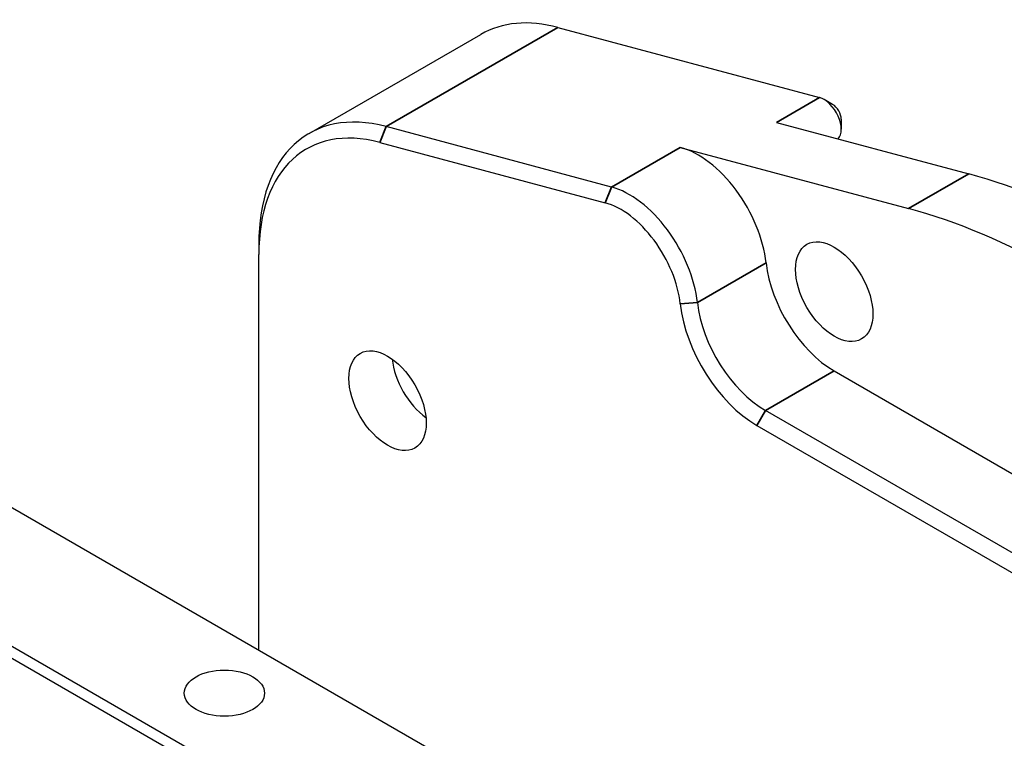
# Model space of a CAD drawing. Header units: millimetres. Extents: x 399 to 6233, y -1870 to 1602.
# Tile 40 of 256: x 2137 to 2178, y 806 to 836. Entities that reach past the tile are written whole.
import ezdxf

# ---------------------------------------------------------------- set-up
doc = ezdxf.new("R2010")
doc.units = ezdxf.units.MM
doc.layers.add('可見 (ISO)', color=7, linetype='Continuous', lineweight=25)
doc.layers.add('窄部可見 (ISO)', color=7, linetype='Continuous', lineweight=35)

msp = doc.modelspace()

# ---------------------------------------------------------------- linework, layer by layer
at = {"layer": '可見 (ISO)'}
for p, q in [((2159.127, 835.739), (2169.901, 832.853)), ((2148.886, 831.374), (2155.957, 835.456)), ((2170.437, 832.571), (2170.084, 832.775)), ((2161.336, 829.17), (2152.056, 831.657)), ((2168.133, 831.832), (2176.04, 829.713)), ((2170.791, 831.958), (2170.791, 831.55)), ((2151.794, 831.006), (2161.074, 828.519)), ((2164.165, 830.803), (2173.565, 828.285)), ((2146.815, 826.796), (2146.815, 826.388)), ((2146.815, 810.105), (2146.815, 826.388)), ((2121.485, 824.729), (2201.388, 778.597)), ((2116.535, 821.871), (2196.438, 775.739)), ((2170.503, 821.594), (2188.888, 810.98)), ((2116.323, 821.504), (2196.226, 775.372)), ((2186.06, 809.347), (2167.675, 819.961)), ((2167.321, 819.349), (2185.706, 808.735))]:
    msp.add_line(p, q, dxfattribs=at)
for centre, major_axis, start_param, end_param in [((2160.957, 826.796), (-5, 8.66), 5.759587, 6.283185), ((2153.886, 822.714), (-5, 8.66), 5.759587, 7.068583), ((2170.084, 831.958), (0.5, -0.866), 0.171849, 2.617994), ((2170.437, 832.162), (-0.25, 0.433), 3.926991, 5.497787), ((2153.533, 822.509), (-4.75, 8.227), 5.759587, 7.068583), ((2164.897, 827.226), (2, -3.464), 0.919188, 2.617994), ((2182.17, 799.753), (16.75, -29.012), 2.094395, 2.617994), ((2162.068, 825.593), (-2, 3.464), 4.060781, 5.759587), ((2161.715, 825.389), (1.75, -3.031), 0.919188, 2.617994), ((2179.696, 798.324), (16.75, -29.012), 2.094395, 2.617994), ((2170.503, 824.86), (2, -3.464), 4.060781, 5.497787), ((2167.675, 823.227), (-2, 3.464), 0.919188, 2.356194), ((2167.321, 823.023), (2.25, -3.897), 4.060781, 5.497787), ((2153.886, 821.39), (-1.125, 1.949), 0.903785, 2.237807)]:
    msp.add_ellipse(centre, major_axis=major_axis, ratio=0.57735, start_param=start_param, end_param=end_param, dxfattribs=at)
for centre, major_axis in [((2170.503, 824.86), (-1.125, 1.949)), ((2152.118, 820.37), (-1.125, 1.949)), ((2145.401, 808.326), (-1.65, 0))]:
    msp.add_ellipse(centre, major_axis=major_axis, ratio=0.57735, dxfattribs=at)
at = {"layer": '窄部可見 (ISO)'}
for p, q in [((2152.056, 831.657), (2159.127, 835.739)), ((2169.901, 832.853), (2168.133, 831.832)), ((2152.056, 831.657), (2151.794, 831.006)), ((2164.165, 830.803), (2161.336, 829.17)), ((2173.565, 828.285), (2176.04, 829.713)), ((2161.336, 829.17), (2161.074, 828.519)), ((2164.872, 824.41), (2167.7, 826.043)), ((2164.872, 824.41), (2164.168, 824.354)), ((2167.675, 819.961), (2170.503, 821.594)), ((2167.675, 819.961), (2167.321, 819.349))]:
    msp.add_line(p, q, dxfattribs=at)

doc.saveas('drawing.dxf')
